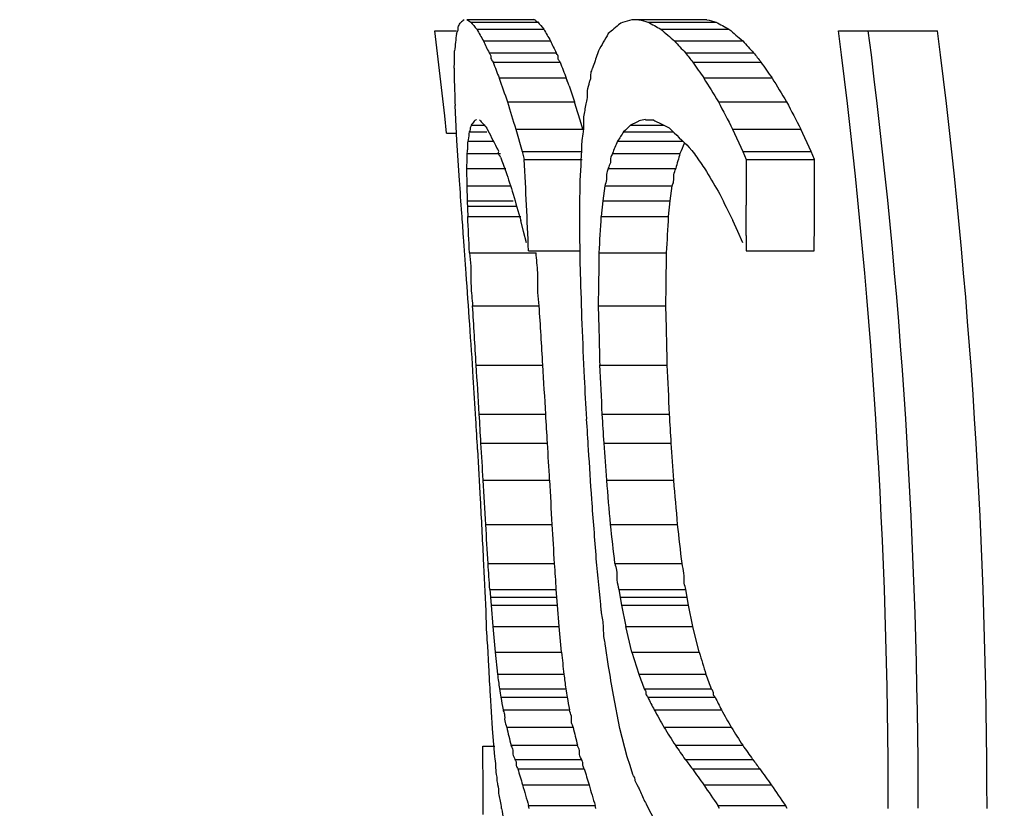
# Model space of a CAD drawing. Header units: millimetres. Extents: x 0 to 420, y 0 to 297.
# Tile 79 of 100: x 329.13 to 330.61, y 168.01 to 169.2. Entities that reach past the tile are written whole.
import ezdxf

# ---------------------------------------------------------------- set-up
doc = ezdxf.new("R2010")
doc.units = ezdxf.units.MM
doc.header["$LTSCALE"] = 23.1
doc.layers.get('0').update_dxf_attribs({"linetype": 'CONTINUOUS'})
doc.layers.add('DIM_PILOTEES', color=7, linetype='CONTINUOUS')
doc.styles.get("Standard").update_dxf_attribs({"font": 'txt', "width": 0.7})
doc.dimstyles.new('DIMSTYLE_3', dxfattribs={"dimtxt": 2.5, "dimasz": 3.5, "dimexe": 2, "dimexo": 0, "dimtad": 1, "dimdec": 0, "dimlfac": 5, "dimdsep": 46, "dimtxsty": 'Standard', "dimblk": '_FILLED', "dimblk1": '_FILLED', "dimblk2": '_FILLED', "dimcen": 0, "dimazin": 2, "dimtp": 0.5, "dimtm": 0.5, "dimtfac": 1, "dimtdec": 0, "dimtofl": 0, "dimtmove": 0, "dimatfit": 3, "dimldrblk": '_FILLED', "dimfxl": 0, "dimtolj": 1, "dimarcsym": 0})
doc.dimstyles.new('DIMSTYLE_8', dxfattribs={"dimtxt": 2.5, "dimasz": 3.5, "dimexe": 2, "dimexo": 0, "dimtad": 1, "dimdec": 0, "dimlfac": 5, "dimdsep": 46, "dimtxsty": 'Standard', "dimblk": '_FILLED', "dimblk1": '_FILLED', "dimblk2": '_FILLED', "dimcen": 0, "dimazin": 2, "dimtp": 0.8, "dimtm": 0.8, "dimtfac": 1, "dimtdec": 0, "dimtofl": 0, "dimtmove": 0, "dimatfit": 3, "dimldrblk": '_FILLED', "dimfxl": 0, "dimtolj": 1, "dimarcsym": 0})

# ---------------------------------------------------------------- blocks, each defined once
blk = doc.blocks.new('_FILLED')
at = {"color": 0, "linetype": 'ByBlock'}
blk.add_solid([(0, 0), (-1, 0.14286), (-1, -0.14286)], dxfattribs=at)
blk = doc.blocks.new('*D9')
at = {"layer": 'DIM_PILOTEES', "color": 2, "linetype": 'Continuous'}
for p, q in [((341.4871, 207.8795), (276.424, 207.8795)), ((278.424, 207.8795), (278.424, 179.9953)), ((278.424, 152.1112), (278.424, 179.9953)), ((326.224, 152.1112), (276.424, 152.1112))]:
    blk.add_line(p, q, dxfattribs=at)
at = {"layer": 'DIM_PILOTEES', "color": 2, "linetype": 'Continuous', "xscale": 3.5, "yscale": 3.5, "zscale": 3.5}
for p, rotation in [((278.424, 207.8795), 90), ((278.424, 152.1112), 270)]:
    blk.add_blockref('_FILLED', p, dxfattribs=dict(at, rotation=rotation))
at = {"layer": 'DIM_PILOTEES', "color": 2, "linetype": 'Continuous', "insert": (275.299, 179.9953), "char_height": 2.5, "width": 8.839286, "attachment_point": 2, "rotation": 90, "line_spacing_factor": 0.9}
blk.add_mtext('{\\ftxt;\\W0.0001;\\H0.0001;\\~}{\\ftxt;\\W2.3571428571;\\H2.5; }{\\ftxt;\\W0.0001;\\H0.0001;\\~}', dxfattribs=at)
blk = doc.blocks.new('*D11')
at = {"layer": 'DIM_PILOTEES', "color": 2, "linetype": 'Continuous'}
for p, q in [((336.3639, 233.1212), (266.424, 233.1212)), ((268.424, 233.1212), (268.424, 192.6162)), ((268.424, 152.1112), (268.424, 192.6162)), ((326.224, 152.1112), (266.424, 152.1112))]:
    blk.add_line(p, q, dxfattribs=at)
at = {"layer": 'DIM_PILOTEES', "color": 2, "linetype": 'Continuous', "xscale": 3.5, "yscale": 3.5, "zscale": 3.5}
for p, rotation in [((268.424, 233.1212), 90), ((268.424, 152.1112), 270)]:
    blk.add_blockref('_FILLED', p, dxfattribs=dict(at, rotation=rotation))
at = {"layer": 'DIM_PILOTEES', "color": 2, "linetype": 'Continuous', "insert": (265.299, 192.6162), "char_height": 2.5, "width": 8.571429, "attachment_point": 2, "rotation": 90, "line_spacing_factor": 0.9}
blk.add_mtext('{\\ftxt;\\W0.0001;\\H0.0001;\\~}{\\ftxt;\\W2.2857142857;\\H2.5; }{\\ftxt;\\W0.0001;\\H0.0001;\\~}', dxfattribs=at)

msp = doc.modelspace()

# ---------------------------------------------------------------- linework, layer by layer
at = {"color": 7, "linetype": 'Continuous'}
for p, q in [((329.7998, 169.201), (329.9008, 169.201)), ((330.0486, 169.201), (330.1615, 169.201)), ((329.7513, 169.1842), (329.7841, 169.1842)), ((329.7545, 169.1585), (329.7513, 169.1842)), ((329.7906, 169.1966), (329.7896, 169.1957)), ((329.8057, 169.1974), (329.9067, 169.1974)), ((329.8146, 169.1867), (329.9157, 169.1867)), ((330.0191, 169.1852), (330.013, 169.18)), ((330.0317, 169.1957), (330.0285, 169.1931)), ((330.0345, 169.1966), (330.0317, 169.1957)), ((330.0728, 169.1974), (330.1753, 169.1974)), ((330.0923, 169.1867), (330.1949, 169.1867)), ((330.36, 169.1842), (330.5093, 169.1842)), ((329.7576, 169.1328), (329.7545, 169.1585)), ((329.8248, 169.1689), (329.9259, 169.1689)), ((330.113, 169.1689), (330.2156, 169.1689)), ((329.7809, 169.1366), (329.7813, 169.1538)), ((329.8333, 169.151), (329.9344, 169.151)), ((329.9982, 169.1538), (329.9967, 169.1495)), ((329.9982, 169.1538), (329.9967, 169.1495)), ((330.1293, 169.151), (330.232, 169.151)), ((329.7606, 169.1072), (329.7576, 169.1328)), ((329.7806, 169.128), (329.7809, 169.1366)), ((329.8392, 169.137), (329.9403, 169.137)), ((330.1403, 169.1371), (330.2431, 169.137)), ((329.8485, 169.113), (329.9496, 169.113)), ((329.9538, 169.101), (329.9496, 169.113)), ((329.9517, 169.107), (329.9496, 169.113)), ((330.1571, 169.113), (330.2599, 169.113)), ((329.7635, 169.0815), (329.7606, 169.1072)), ((329.7664, 169.0557), (329.7635, 169.0815)), ((329.7848, 169.0187), (329.782, 169.0716)), ((329.861, 169.0769), (329.9621, 169.0769)), ((329.9642, 169.0701), (329.9621, 169.0769)), ((329.9705, 169.0496), (329.9642, 169.0701)), ((330.179, 169.0769), (330.2818, 169.0769)), ((329.7692, 169.03), (329.7664, 169.0557)), ((329.8065, 169.042), (329.8259, 169.042)), ((329.8736, 169.0359), (329.9747, 169.0359)), ((329.8736, 169.0359), (329.883, 169.0021)), ((329.9747, 169.0359), (329.9705, 169.0496)), ((330.0467, 169.042), (330.0961, 169.042)), ((330.0692, 169.0501), (330.0803, 169.0501)), ((330.2003, 169.0359), (330.3032, 169.0359)), ((330.2003, 169.0359), (330.2159, 169.0021)), ((330.3188, 169.0021), (330.3032, 169.0359)), ((329.7692, 169.03), (329.7848, 169.03)), ((329.8041, 169.0335), (329.8033, 169.0318)), ((329.8033, 169.0318), (329.8298, 169.0318)), ((330.036, 169.0318), (330.1107, 169.0318)), ((329.8017, 169.0199), (329.8011, 169.0175)), ((329.8011, 169.0175), (329.84, 169.0175)), ((330.0269, 169.0175), (330.1255, 169.0175)), ((330.1389, 169.0034), (330.1351, 169.0083)), ((329.8002, 169.0022), (329.7998, 168.9991)), ((329.7998, 168.9991), (329.8506, 168.9991)), ((329.883, 169.0021), (329.9736, 169.0021)), ((329.883, 169.0021), (329.8862, 168.9898)), ((330.0192, 168.9991), (330.121, 168.9991)), ((330.2159, 169.0021), (330.3188, 169.0021)), ((330.2159, 169.0021), (330.221, 168.9898)), ((330.3239, 168.9898), (330.3188, 169.0021)), ((329.7993, 168.9766), (329.8586, 168.9766)), ((329.7993, 168.9766), (329.7996, 168.9501)), ((329.8862, 168.9898), (329.9736, 168.9898)), ((330.0128, 168.9766), (330.1146, 168.9766)), ((330.221, 168.9898), (330.3239, 168.9898)), ((330.221, 168.9898), (330.221, 168.9212)), ((329.7996, 168.9501), (329.8656, 168.9501)), ((329.7996, 168.9501), (329.8002, 168.9277)), ((330.0077, 168.9501), (330.0047, 168.9277)), ((330.0077, 168.9501), (330.1095, 168.9501)), ((330.1064, 168.9277), (330.1095, 168.9501)), ((329.8002, 168.9277), (329.8696, 168.9277)), ((329.8002, 168.9277), (329.8011, 168.9039)), ((329.8005, 168.9194), (329.8748, 168.9194)), ((330.0047, 168.9277), (330.0023, 168.9039)), ((330.0047, 168.9277), (330.1064, 168.9277)), ((330.1039, 168.9039), (330.1064, 168.9277)), ((329.8011, 168.9039), (329.881, 168.9039)), ((330.0023, 168.9039), (330.1039, 168.9039)), ((329.8853, 168.8813), (329.881, 168.8981)), ((330.2083, 168.8813), (330.2009, 168.8981)), ((329.8897, 168.8645), (329.8853, 168.8813)), ((330.2157, 168.8645), (330.2083, 168.8813)), ((330.2208, 168.8754), (330.2206, 168.8524)), ((329.8038, 168.8493), (329.9042, 168.8493)), ((329.8927, 168.8524), (329.9701, 168.8524)), ((329.9993, 168.8493), (330.1008, 168.8493)), ((330.2206, 168.8524), (330.3233, 168.8524)), ((329.8084, 168.7695), (329.9088, 168.7695)), ((329.9983, 168.7695), (330.0997, 168.7695)), ((329.8139, 168.68), (329.9142, 168.68)), ((330.0005, 168.68), (330.1018, 168.68)), ((329.8185, 168.6057), (329.9187, 168.6057)), ((330.004, 168.6057), (330.1052, 168.6057)), ((329.8211, 168.5623), (329.9213, 168.5623)), ((330.0066, 168.5623), (330.1078, 168.5623)), ((329.8244, 168.5062), (329.9246, 168.5062)), ((330.0106, 168.5062), (330.1118, 168.5062)), ((329.8283, 168.4393), (329.9285, 168.4393)), ((330.0163, 168.4393), (330.1175, 168.4393)), ((329.8319, 168.3805), (329.932, 168.3805)), ((330.023, 168.3805), (330.1242, 168.3805)), ((329.8345, 168.3411), (329.9346, 168.3411)), ((329.8345, 168.3411), (329.8362, 168.3179)), ((329.9363, 168.3179), (329.9346, 168.3411)), ((330.0287, 168.3411), (330.1299, 168.3411)), ((330.0287, 168.3411), (330.0329, 168.3179)), ((330.134, 168.3179), (330.1299, 168.3411)), ((329.8353, 168.3296), (329.9355, 168.3296)), ((330.0308, 168.3296), (330.132, 168.3296)), ((329.8362, 168.3179), (329.9363, 168.3179)), ((329.8362, 168.3179), (329.8388, 168.2854)), ((329.9389, 168.2854), (329.9363, 168.3179)), ((330.0329, 168.3179), (330.134, 168.3179)), ((330.0329, 168.3179), (330.0394, 168.2854)), ((330.1406, 168.2854), (330.134, 168.3179)), ((329.8388, 168.2854), (329.9389, 168.2854)), ((329.8388, 168.2854), (329.8423, 168.2466)), ((329.9424, 168.2466), (329.9389, 168.2854)), ((330.0394, 168.2854), (330.1406, 168.2854)), ((330.0487, 168.2466), (330.0394, 168.2854)), ((330.15, 168.2466), (330.1406, 168.2854)), ((329.8313, 168.2564), (329.8306, 168.2652)), ((329.8329, 168.2253), (329.8313, 168.2564)), ((330.0133, 168.2253), (330.0088, 168.2564)), ((329.8423, 168.2466), (329.9424, 168.2466)), ((329.8423, 168.2466), (329.8459, 168.2134)), ((330.0487, 168.2466), (330.15, 168.2466)), ((330.0487, 168.2466), (330.0588, 168.2134)), ((329.8459, 168.2134), (329.946, 168.2134)), ((330.0588, 168.2134), (330.1601, 168.2134)), ((329.8488, 168.1916), (329.9489, 168.1916)), ((330.0669, 168.1916), (330.1682, 168.1916)), ((329.8386, 168.1315), (329.8354, 168.182)), ((329.8509, 168.1787), (329.951, 168.1787)), ((330.0306, 168.1315), (330.0206, 168.182)), ((330.0727, 168.1787), (330.1741, 168.1787)), ((329.8543, 168.1599), (329.9545, 168.1599)), ((330.0821, 168.1599), (330.1835, 168.1599)), ((329.8419, 168.089), (329.8386, 168.1315)), ((329.8597, 168.1335), (329.9599, 168.1335)), ((330.0415, 168.089), (330.0306, 168.1315)), ((330.0969, 168.1335), (330.1984, 168.1335)), ((329.8238, 168.1051), (329.8419, 168.1051)), ((329.8241, 168.0738), (329.8238, 168.1051)), ((329.8663, 168.1063), (329.9666, 168.1063)), ((330.1141, 168.1063), (330.2157, 168.1063)), ((330.0459, 168.0756), (330.0415, 168.089)), ((329.8722, 168.085), (329.9725, 168.085)), ((329.8766, 168.0707), (329.9768, 168.0707)), ((330.0502, 168.0622), (330.0459, 168.0756)), ((330.129, 168.085), (330.2306, 168.085)), ((330.1397, 168.0707), (330.2414, 168.0707)), ((329.8475, 168.043), (329.8466, 168.0467)), ((329.8837, 168.0466), (329.9841, 168.0466)), ((330.0583, 168.043), (330.0566, 168.0467)), ((330.157, 168.0466), (330.2588, 168.0466)), ((329.8243, 168.0017), (329.8243, 168.0112)), ((329.8505, 168.0222), (329.8499, 168.0244)), ((329.8928, 168.0154), (329.9932, 168.0154)), ((329.8939, 168.0112), (329.8928, 168.0154)), ((329.9943, 168.0112), (329.9932, 168.0154)), ((330.0712, 168.0156), (330.0735, 168.0112)), ((330.1781, 168.0154), (330.28, 168.0154)), ((330.1807, 168.0112), (330.1781, 168.0154)), ((330.2826, 168.0112), (330.28, 168.0154))]:
    msp.add_line(p, q, dxfattribs=at)
for centre, radius, start, end in [((329.9168, 169.0545), 0.19, 129.5953, 131.6139), ((329.9733, 169.4812), 0.3296, 238.2393, 239.4322), ((330.6244, 167.3047), 1.9817, 106.8911, 107.3194), ((330.7715, 171.9422), 2.8323, 255.4305, 255.7188), ((330.8764, 171.9651), 2.8551, 255.499, 255.7863), ((330.221, 169.5351), 0.5353, 219.1144, 220.6061), ((330.7672, 169.7217), 1.0925, 209.3179, 210.3946), ((330.3207, 169.535), 0.5341, 219.1944, 220.6911), ((330.8629, 169.7196), 1.0868, 209.3616, 210.4444), ((330.797, 168.2654), 1.2046, 129.637, 130.2196), ((331.0768, 171), 2.0633, 240.8834, 241.4999), ((331.6928, 171.0253), 2.4377, 228.9599, 229.6014), ((331.1798, 171.0087), 2.0712, 240.9887, 241.6049), ((331.7912, 171.0273), 2.4363, 229.0654, 229.7086), ((321.2227, 168.0104), 9.2124, 0.00497, 7.32004), ((321.2897, 168.0104), 9.1905, 0.0051, 7.3377), ((321.3004, 168.0104), 9.2835, 0.00497, 7.26374), ((331.0194, 169.031), 1.2442, 173.1206, 174.3337), ((331.579, 168.2771), 1.8077, 150.0341, 150.5119), ((331.5092, 169.9564), 1.8594, 205.0575, 205.6666), ((331.5981, 169.9516), 1.8463, 205.0827, 205.6962), ((331.5586, 168.2886), 1.7843, 150.5119, 150.9938), ((332.4931, 171.3243), 3.2111, 222.1631, 222.5946), ((332.5842, 171.3209), 3.2002, 222.2571, 222.6906), ((333.3056, 168.0219), 3.4958, 161.1827, 161.5555), ((333.359, 171.6876), 4.1068, 218.1449, 218.3929), ((333.4394, 171.6778), 4.0831, 218.2308, 218.4813), ((336.4547, 169.2008), 6.6745, 180.62546, 180.80425), ((333.485, 170.5286), 3.9023, 200.8914, 201.2699), ((333.5472, 170.5142), 3.8609, 200.8982, 201.2807), ((334.5452, 172.1934), 5.3614, 214.7542, 215.0683), ((334.6063, 172.1726), 5.3153, 214.8268, 215.1432), ((335.8952, 171.1889), 6.3932, 198.9483, 199.29003), ((336.9512, 173.2145), 7.9362, 211.11902, 211.42334), ((336.9638, 173.1697), 7.8358, 211.17932, 211.48774), ((345.1018, 169.603), 15.329, 181.85383, 181.98658), ((335.9242, 171.164), 6.3168, 199.06253, 199.29311), ((342.479, 172.9348), 13.1947, 197.00056, 197.18703), ((343.1977, 175.8237), 14.6631, 207.39479, 207.57558), ((343.0029, 175.6826), 14.3339, 207.44143, 207.62645), ((330.0028, 168.9128), 0.235, 144.8471, 146.6537), ((329.9165, 168.8534), 0.2216, 117.3951, 118.5229), ((330.173, 169.3474), 0.4624, 220.0142, 222.0781), ((330.985, 169.6058), 1.2874, 206.1929, 207.6568), ((330.9238, 168.1173), 1.2745, 133.4869, 134.1499), ((330.6895, 167.7748), 1.4209, 116.348, 116.8991), ((330.6432, 166.1322), 2.9739, 101.1287, 101.331), ((331.0056, 170.8274), 2.0037, 242.4964, 243.2846), ((331.9083, 170.8704), 2.5713, 225.4618, 226.4013), ((331.4776, 168.1004), 1.7163, 147.1332, 147.6996), ((309.6648, 167.6889), 20.1639, 3.60997, 3.78144), ((310.144, 169.9333), 19.8507, 357.1853, 357.35931), ((332.6516, 167.9059), 2.8504, 157.0477, 157.4484), ((332.7625, 167.8917), 2.8642, 156.922, 157.2547), ((334.8882, 168.8752), 5.0899, 178.6056, 178.8585), ((333.3937, 170.2701), 3.766, 199.8117, 200.1653), ((335.3611, 167.4875), 5.4537, 163.9092, 164.1547), ((333.1706, 171.3537), 3.836, 217.7846, 217.9689), ((334.4139, 171.8695), 5.1461, 213.9759, 214.2697), ((319.5034, 168.4326), 10.3978, 2.69319, 3.07218), ((320.0184, 168.9654), 10.3056, 359.37193, 0.13581), ((335.8726, 170.9003), 6.3156, 197.77905, 198.1027), ((336.891, 172.8744), 7.7795, 210.10959, 210.39898), ((316.1082, 167.9758), 13.7157, 3.90041, 4.10867), ((316.5131, 169.146), 13.4589, 358.98999, 359.20173), ((342.3489, 172.4896), 12.9749, 195.88694, 196.06972), ((343.0499, 175.3284), 14.3683, 206.40856, 206.58586), ((319.4907, 168.432), 10.4105, 2.3148, 2.6933), ((325.8185, 168.9167), 4.4025, 359.4622, 0.0586), ((318.0775, 168.0447), 11.7465, 4.04588, 4.21856), ((312.2366, 168.0121), 17.5871, 2.72828, 2.90655), ((318.4699, 168.8373), 11.5002, 0.18012, 0.3561), ((312.5811, 169.8475), 17.4468, 356.72006, 356.89982), ((312.2359, 169.9038), 17.896, 356.62176, 356.79703), ((318.9758, 168.0659), 10.849, 3.97477, 4.26877), ((319.3243, 168.6609), 10.6479, 0.84489, 1.14371), ((318.2533, 168.9558), 11.7465, 359.09092, 359.4802), ((318.1776, 168.9749), 11.9239, 359.01299, 359.39648), ((319.6814, 168.0702), 10.1449, 3.79359, 4.22702), ((320.0044, 168.4707), 9.9728, 1.55542, 1.99546), ((319.7613, 168.1027), 10.0691, 3.28679, 3.79675), ((319.7448, 168.1042), 10.1857, 3.24062, 3.74473), ((320.0972, 168.4807), 9.9053, 1.15299, 1.67056), ((320.084, 168.4886), 10.0197, 1.0949, 1.60655), ((320.134, 168.0556), 9.6944, 3.58221, 4.0567), ((320.4226, 168.2763), 9.5622, 2.30731, 2.78777), ((320.2135, 168.0531), 9.6208, 3.29307, 3.73638), ((320.2111, 168.0538), 9.7233, 3.25404, 3.69265), ((320.5613, 168.2004), 9.4513, 2.45791, 2.90881), ((320.5631, 168.2034), 9.5506, 2.41411, 2.86031), ((320.3024, 168.0331), 9.5278, 3.40214, 3.78021), ((320.5677, 168.1248), 9.4246, 2.88102, 3.26303), ((320.4204, 168.0159), 9.4165, 3.32635, 3.59131), ((320.421, 168.0159), 9.516, 3.2917, 3.55388), ((320.62, 168.0112), 9.4028, 3.35999, 3.62535), ((320.6234, 168.0112), 9.5005, 3.32532, 3.58794), ((320.3352, 168.0112), 9.4963, 3.26787, 3.54572), ((320.5842, 168.0112), 9.4145, 3.29663, 3.5769), ((320.2891, 167.9723), 9.5502, 3.2042, 3.54135), ((320.288, 167.9717), 9.6514, 3.17422, 3.50782), ((320.5476, 167.8686), 9.4844, 3.85451, 4.19425), ((320.5483, 167.8663), 9.5849, 3.82795, 4.16412), ((320.2927, 167.9846), 9.5403, 2.96083, 3.41295), ((320.5262, 167.8914), 9.48, 3.54374, 3.99902), ((320.0163, 167.9011), 9.8268, 3.13979, 3.53004), ((320.0078, 167.8993), 9.9354, 3.11582, 3.50179), ((320.2401, 167.6298), 9.8097, 4.73394, 5.12565), ((320.2337, 167.6235), 9.9174, 4.71855, 5.10599), ((320.0764, 167.9354), 9.759, 2.65756, 3.18402), ((320.2852, 167.6947), 9.7344, 4.08333, 4.61196), ((319.0859, 167.7569), 10.764, 3.32123, 3.63503), ((319.0503, 167.7523), 10.8998, 3.30381, 3.61369), ((319.23, 167.1876), 10.8587, 6.3072, 6.61968), ((319.1945, 167.1727), 10.9962, 6.30593, 6.61449), ((319.3501, 167.8384), 10.4892, 2.57125, 3.0025), ((319.5069, 167.3441), 10.5398, 5.2524, 5.68304), ((316.9683, 167.5105), 12.8929, 3.69393, 3.8692), ((316.8599, 167.4997), 13.1018, 3.68222, 3.85469), ((346.5507, 170.0461), 16.7055, 186.18369, 186.29853), ((346.6887, 173.2394), 17.2759, 196.7982, 196.91355), ((310.2774, 167.099), 19.5879, 3.16949, 3.29624), ((309.6039, 164.7995), 20.695, 9.40717, 9.52861), ((336.5984, 169.1059), 6.8112, 187.52953, 187.71383), ((336.591, 169.0941), 6.7031, 187.54999, 187.73727), ((337.2469, 170.889), 7.6699, 200.41658, 200.58976), ((337.2403, 170.8606), 7.5589, 200.50063, 200.67646), ((333.6649, 168.8013), 3.8645, 189.0763, 189.2707), ((333.7225, 168.7965), 3.8217, 189.1068, 189.3033), ((332.8327, 168.7082), 3.0284, 190.0697, 190.4303), ((332.9038, 168.705), 2.9993, 190.1064, 190.4706), ((333.5293, 169.8964), 3.8599, 206.4247, 206.7361), ((333.6019, 169.8904), 3.8314, 206.5352, 206.8492), ((332.9217, 169.7318), 3.2456, 208.9673, 209.5013), ((333.0035, 169.7287), 3.227, 209.0876, 209.6253), ((331.727, 168.5712), 1.9178, 193.1905, 194.0278), ((331.8129, 168.5697), 1.9036, 193.2468, 194.0905), ((332.4643, 169.6132), 2.7918, 212.0062, 212.6678), ((332.5526, 169.6125), 2.7802, 212.1371, 212.8024), ((332.2194, 169.5594), 2.5581, 214.6151, 215.1971), ((332.3111, 169.5602), 2.5504, 214.7541, 215.3388), ((320.3245, 168.0112), 9.4998, 0, 0.37733), ((331.5202, 168.5483), 1.7116, 196.2053, 197.0454), ((331.609, 168.5474), 1.7004, 196.2813, 197.1274), ((332.0835, 169.537), 2.4348, 216.609, 217.0301), ((332.3245, 169.6207), 2.6788, 215.3542, 215.9874), ((332.1772, 169.5387), 2.4294, 216.7533, 217.1761), ((332.4162, 169.6218), 2.6713, 215.4974, 216.1335), ((331.8744, 168.6084), 2.0684, 195.7593, 196.6593), ((331.9597, 168.607), 2.0536, 195.8355, 196.7424), ((333.6876, 169.6881), 3.9848, 204.3836, 204.6771), ((332.7064, 169.7501), 3.0661, 213.7505, 214.4545), ((332.7945, 169.7501), 3.0548, 213.8922, 214.6001), ((332.3222, 168.4344), 2.5061, 189.7219, 190.1307), ((332.971, 169.5027), 3.2589, 206.9755, 207.1491), ((332.9927, 169.5138), 3.2833, 207.2358, 207.5242)]:
    msp.add_arc(centre, radius, start, end, dxfattribs=at)
for points, knots in [([(329.9067, 169.1974), (329.906, 169.1978), (329.9041, 169.1976), (329.9041, 169.2006), (329.9018, 169.2004), (329.9008, 169.201)], [0, 0, 0, 0, 0.35214, 0.546273, 1, 1, 1, 1]), ([(329.7841, 169.18), (329.7846, 169.1814), (329.7874, 169.1841), (329.7856, 169.1904), (329.7889, 169.1937), (329.7896, 169.1957)], [0, 0, 0, 0, 0.263811, 0.612201, 1, 1, 1, 1]), ([(329.8333, 169.151), (329.8338, 169.1497), (329.8368, 169.1476), (329.835, 169.1416), (329.8384, 169.1389), (329.8392, 169.137)], [0, 0, 0, 0, 0.270428, 0.611301, 1, 1, 1, 1]), ([(329.9403, 169.137), (329.9398, 169.1383), (329.9368, 169.1405), (329.9386, 169.1465), (329.9352, 169.1492), (329.9344, 169.151)], [0, 0, 0, 0, 0.270546, 0.611312, 1, 1, 1, 1]), ([(329.9847, 169.1071), (329.9851, 169.1089), (329.9877, 169.1128), (329.9859, 169.1204), (329.9888, 169.1253), (329.9894, 169.1279)], [0, 0, 0, 0, 0.256389, 0.620995, 1, 1, 1, 1]), ([(329.9789, 169.0716), (329.9794, 169.0746), (329.9826, 169.0817), (329.9804, 169.0941), (329.984, 169.1026), (329.9847, 169.1071)], [0, 0, 0, 0, 0.253253, 0.62311, 1, 1, 1, 1]), ([(329.9736, 169.0187), (329.974, 169.0232), (329.977, 169.034), (329.9749, 169.0519), (329.9783, 169.065), (329.9789, 169.0716)], [0, 0, 0, 0, 0.25117, 0.62437, 1, 1, 1, 1]), ([(329.8065, 169.042), (329.806, 169.0405), (329.8042, 169.038), (329.8048, 169.0347), (329.8041, 169.0335)], [0, 0, 0, 0, 0.514666, 1, 1, 1, 1]), ([(329.8005, 169.0083), (329.8005, 169.0073), (329.8006, 169.0052), (329.8003, 169.0032), (329.8002, 169.0022)], [0, 0, 0, 0, 0.498811, 1, 1, 1, 1]), ([(329.8477, 169.0034), (329.8474, 169.0043), (329.8463, 169.0059), (329.8451, 169.0074), (329.8447, 169.0083)], [0, 0, 0, 0, 0.493016, 1, 1, 1, 1]), ([(329.8506, 168.9937), (329.8499, 168.9954), (329.8465, 168.9979), (329.8481, 169.0018), (329.8477, 169.0034)], [0, 0, 0, 0, 0.53584, 1, 1, 1, 1]), ([(330.0192, 168.9991), (330.0186, 168.9971), (330.0152, 168.9931), (330.0174, 168.9845), (330.0136, 168.9795), (330.0128, 168.9766)], [0, 0, 0, 0, 0.259833, 0.618848, 1, 1, 1, 1]), ([(330.0128, 168.9766), (330.0124, 168.9744), (330.0096, 168.9692), (330.0115, 168.9597), (330.0084, 168.9534), (330.0077, 168.9501)], [0, 0, 0, 0, 0.25445, 0.622384, 1, 1, 1, 1]), ([(330.1095, 168.9501), (330.1099, 168.9523), (330.1127, 168.9575), (330.1108, 168.967), (330.1139, 168.9733), (330.1146, 168.9766)], [0, 0, 0, 0, 0.254566, 0.622316, 1, 1, 1, 1]), ([(329.8038, 168.8493), (329.8042, 168.8426), (329.8068, 168.8261), (329.805, 168.7993), (329.8078, 168.7795), (329.8084, 168.7695)], [0, 0, 0, 0, 0.250279, 0.624939, 1, 1, 1, 1]), ([(329.9088, 168.7695), (329.9084, 168.7761), (329.9059, 168.7927), (329.9077, 168.8194), (329.9048, 168.8393), (329.9042, 168.8493)], [0, 0, 0, 0, 0.250225, 0.624915, 1, 1, 1, 1]), ([(330.023, 168.3805), (330.0235, 168.3772), (330.0267, 168.3693), (330.0245, 168.3556), (330.028, 168.3461), (330.0287, 168.3411)], [0, 0, 0, 0, 0.251665, 0.624433, 1, 1, 1, 1]), ([(330.1299, 168.3411), (330.1294, 168.3445), (330.1262, 168.3524), (330.1284, 168.366), (330.1249, 168.3756), (330.1242, 168.3805)], [0, 0, 0, 0, 0.251662, 0.624426, 1, 1, 1, 1]), ([(330.0071, 168.2652), (330.0055, 168.2724), (330.0071, 168.2874), (330.0033, 168.3017), (330.0025, 168.309)], [0, 0, 0, 0, 0.499008, 1, 1, 1, 1]), ([(330.0669, 168.1916), (330.0674, 168.1904), (330.0703, 168.1886), (330.0686, 168.1829), (330.072, 168.1804), (330.0727, 168.1787)], [0, 0, 0, 0, 0.271922, 0.610415, 1, 1, 1, 1]), ([(330.1741, 168.1787), (330.1735, 168.1799), (330.1706, 168.1818), (330.1723, 168.1875), (330.169, 168.1899), (330.1682, 168.1916)], [0, 0, 0, 0, 0.272126, 0.610312, 1, 1, 1, 1]), ([(329.8543, 168.1599), (329.8547, 168.1577), (329.8577, 168.1526), (329.8557, 168.1431), (329.859, 168.1369), (329.8597, 168.1335)], [0, 0, 0, 0, 0.255498, 0.620998, 1, 1, 1, 1]), ([(329.9599, 168.1335), (329.9595, 168.1358), (329.9564, 168.1409), (329.9585, 168.1504), (329.9551, 168.1566), (329.9545, 168.1599)], [0, 0, 0, 0, 0.256181, 0.621622, 1, 1, 1, 1]), ([(329.8663, 168.1063), (329.8668, 168.1044), (329.87, 168.1006), (329.8679, 168.0925), (329.8714, 168.0877), (329.8722, 168.085)], [0, 0, 0, 0, 0.259548, 0.617963, 1, 1, 1, 1]), ([(329.9725, 168.085), (329.9719, 168.0869), (329.9688, 168.0907), (329.9708, 168.0988), (329.9673, 168.1036), (329.9666, 168.1063)], [0, 0, 0, 0, 0.260645, 0.618951, 1, 1, 1, 1]), ([(329.8722, 168.085), (329.8726, 168.0837), (329.8749, 168.0812), (329.8734, 168.0757), (329.876, 168.0725), (329.8766, 168.0707)], [0, 0, 0, 0, 0.261907, 0.617169, 1, 1, 1, 1]), ([(329.9768, 168.0707), (329.9763, 168.0725), (329.9737, 168.0757), (329.9752, 168.0812), (329.9729, 168.0837), (329.9725, 168.085)], [0, 0, 0, 0, 0.382902, 0.73799, 1, 1, 1, 1]), ([(329.8499, 168.0244), (329.8494, 168.0275), (329.8475, 168.0336), (329.8483, 168.04), (329.8475, 168.043)], [0, 0, 0, 0, 0.503092, 1, 1, 1, 1])]:
    msp.add_open_spline(points, degree=3, knots=knots, dxfattribs=at)
for points in [[(329.8033, 169.0318), (329.8027, 169.0278), (329.8028, 169.0237), (329.8017, 169.0199)], [(329.8011, 169.0175), (329.8009, 169.0144), (329.8004, 169.0114), (329.8005, 169.0083)], [(329.8306, 168.2652), (329.8293, 168.2798), (329.8294, 168.2944), (329.8287, 168.309)], [(330.0088, 168.2564), (330.0084, 168.2594), (330.0077, 168.2623), (330.0071, 168.2652)], [(329.8433, 168.0756), (329.8435, 168.0801), (329.8424, 168.0846), (329.8419, 168.089)], [(329.8446, 168.0622), (329.8442, 168.0667), (329.8431, 168.0711), (329.8433, 168.0756)], [(329.8456, 168.0545), (329.8458, 168.0571), (329.845, 168.0596), (329.8446, 168.0622)], [(330.0534, 168.0545), (330.0538, 168.0572), (330.0513, 168.0596), (330.0502, 168.0622)], [(329.8466, 168.0467), (329.8463, 168.0493), (329.8455, 168.0519), (329.8456, 168.0545)], [(330.0566, 168.0467), (330.0555, 168.0493), (330.053, 168.0517), (330.0534, 168.0545)], [(329.8521, 168.0112), (329.8515, 168.0149), (329.8516, 168.0187), (329.8505, 168.0222)]]:
    msp.add_open_spline(points, degree=3, dxfattribs=at)

# ---------------------------------------------------------------- dimensions: what is measured, and where the dimension line sits
at = {"layer": 'DIM_PILOTEES', "color": 2, "linetype": 'Continuous'}
for base, p1, p2, angle, text, dimstyle, picture, middle in [((268.424, 152.1112), (336.3639, 233.1212), (326.224, 152.1112), 270, '{\\ftxt;\\W0.0001;\\H0.0001;\\~}{\\ftxt;\\W2.2857142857;\\H2.5; }{\\ftxt;\\W0.0001;\\H0.0001;\\~}', 'DIMSTYLE_8', '*D11', (268.424, 192.2591)), ((278.424, 207.8795), (326.224, 152.1112), (341.4871, 207.8795), 90, '{\\ftxt;\\W0.0001;\\H0.0001;\\~}{\\ftxt;\\W2.3571428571;\\H2.5; }{\\ftxt;\\W0.0001;\\H0.0001;\\~}', 'DIMSTYLE_3', '*D9', (278.424, 179.6382))]:
    dim = msp.add_linear_dim(base=base, p1=p1, p2=p2, angle=angle, text=text, dimstyle=dimstyle, dxfattribs=at)
    dim.commit()
    dim.dimension.update_dxf_attribs({"geometry": picture, "text_midpoint": middle, "dimtype": 160})

doc.saveas('drawing.dxf')
